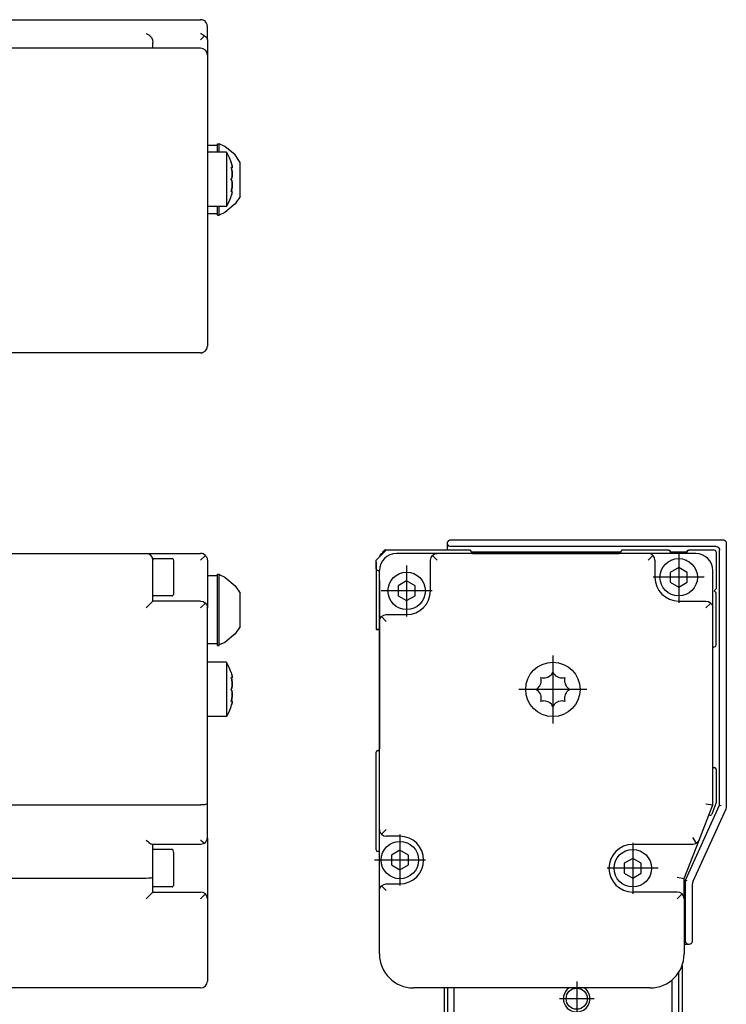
# Model space of a CAD drawing. Header units: inches. Extents: x -381 to 15845, y -418 to 176.
# Tile 35 of 35: x 15741 to 15845, y -73 to 71. Entities that reach past the tile are written whole.
import ezdxf

# ---------------------------------------------------------------- set-up
doc = ezdxf.new("R2010")
doc.units = ezdxf.units.IN
doc.linetypes.add('DOT_CENTER', pattern=[14, 12, -1, 0, -1])
doc.layers.add('1', color=7, linetype='Continuous')

# ---------------------------------------------------------------- blocks, each defined once
blk = doc.blocks.new('Modulo_der__22-ET___19', base_point=(13271.93, -70.93))
at = {"color": 7, "linetype": 'Continuous'}
for p, q in [((15738.83, -7.03), (15759.83, -7.03)), ((15759.83, -7.03), (15767.83, -7.03)), ((15768.04, -7.05), (15767.83, -7.03)), ((15768.21, -7.1), (15768.04, -7.05)), ((15768.23, -7.11), (15768.21, -7.1)), ((15768.42, -7.22), (15768.23, -7.11)), ((15768.53, -7.32), (15768.42, -7.22)), ((15760.83, -7.78), (15763.63, -7.78)), ((15760.83, -7.78), (15760.83, -8.03)), ((15760.83, -9.53), (15760.83, -8.03)), ((15763.63, -7.78), (15763.7, -7.79)), ((15763.7, -7.79), (15763.8, -7.88)), ((15763.8, -7.88), (15763.83, -8.17)), ((15763.83, -8.17), (15763.83, -13.08)), ((15767.83, -8.03), (15768.53, -7.32)), ((15768.53, -7.32), (15768.57, -7.36)), ((15768.57, -7.36), (15768.69, -7.53)), ((15768.69, -7.53), (15768.75, -7.65)), ((15768.75, -7.65), (15768.78, -7.72)), ((15768.78, -7.72), (15768.82, -7.92)), ((15768.82, -7.92), (15768.83, -8.03)), ((15768.83, -8.03), (15768.83, -10.53)), ((15760.83, -14.03), (15760.83, -9.53)), ((15770.33, -10.07), (15770.58, -10.07)), ((15770.33, -17.12), (15770.33, -10.07)), ((15770.58, -10.07), (15770.58, -10.15)), ((15770.58, -17.12), (15770.58, -10.07)), ((15770.33, -10.32), (15768.83, -10.32)), ((15768.83, -10.53), (15768.83, -15.03)), ((15770.58, -10.15), (15771.41, -10.54)), ((15771.41, -10.54), (15772.9, -11.77)), ((15772.9, -11.77), (15773.63, -12.86)), ((15773.63, -16.18), (15773.63, -12.86)), ((15760.83, -14.03), (15759.83, -15.03)), ((15763.63, -13.28), (15760.83, -13.28)), ((15767.83, -14.03), (15760.83, -14.03)), ((15763.63, -13.28), (15763.7, -13.27)), ((15763.7, -13.27), (15763.8, -13.18)), ((15763.8, -13.18), (15763.83, -13.08)), ((15767.83, -14.03), (15768.21, -14.1)), ((15768.53, -14.32), (15767.83, -15.03)), ((15768.21, -14.1), (15768.53, -14.32)), ((15768.53, -14.32), (15768.57, -14.36)), ((15768.57, -14.36), (15768.69, -14.53)), ((15768.69, -14.53), (15768.75, -14.65)), ((15768.75, -14.65), (15768.78, -14.72)), ((15768.78, -14.72), (15768.82, -14.92)), ((15768.82, -14.92), (15768.83, -15.03)), ((15768.83, -43.84), (15768.83, -15.03)), ((15770.33, -20.57), (15770.33, -17.12)), ((15770.58, -20.49), (15770.58, -17.12)), ((15773.63, -17.79), (15773.63, -16.18)), ((15773.63, -17.79), (15772.9, -18.87)), ((15771.41, -20.11), (15770.58, -20.49)), ((15772.9, -18.87), (15771.41, -20.11)), ((15770.33, -20.32), (15768.83, -20.32)), ((15770.33, -20.57), (15770.58, -20.57)), ((15770.58, -20.57), (15770.58, -20.49)), ((15771.66, -23.03), (15768.83, -23.03)), ((15771.66, -23.05), (15771.66, -23.03)), ((15771.66, -23.03), (15771.66, -23.05)), ((15772.04, -23.79), (15771.66, -23.05)), ((15771.66, -23.05), (15771.66, -27.03)), ((15772.28, -24.45), (15772.04, -23.79)), ((15772.33, -24.53), (15772.28, -24.45)), ((15772.33, -24.53), (15772.39, -24.75)), ((15772.4, -25.56), (15772.33, -25.26)), ((15772.33, -25.26), (15772.38, -25.31)), ((15772.34, -25.33), (15772.43, -25.33)), ((15772.34, -25.33), (15772.39, -25.51)), ((15772.38, -25.31), (15772.39, -25.31)), ((15772.39, -24.75), (15772.42, -24.84)), ((15772.39, -25.31), (15772.42, -25.33)), ((15772.39, -25.51), (15772.4, -25.54)), ((15772.46, -25.04), (15772.4, -24.78)), ((15772.4, -25.54), (15772.42, -25.64)), ((15772.42, -25.64), (15772.4, -25.56)), ((15772.42, -24.84), (15772.46, -25.01)), ((15772.42, -25.33), (15772.43, -25.33)), ((15772.44, -25.77), (15772.42, -25.64)), ((15772.42, -25.64), (15772.44, -25.77)), ((15772.43, -25.33), (15772.46, -25.31)), ((15772.46, -25.94), (15772.44, -25.77)), ((15772.44, -25.77), (15772.46, -25.89)), ((15772.47, -25.09), (15772.46, -25.04)), ((15772.46, -25.31), (15772.48, -25.14)), ((15772.47, -25.29), (15772.46, -25.31)), ((15772.46, -25.89), (15772.46, -25.9)), ((15772.46, -25.9), (15772.47, -26.03)), ((15772.47, -26.03), (15772.46, -25.94)), ((15772.48, -25.14), (15772.47, -25.09)), ((15772.47, -25.09), (15772.48, -25.14)), ((15772.48, -26.23), (15772.47, -26.03)), ((15772.47, -26.03), (15772.48, -26.23)), ((15772.48, -25.14), (15772.48, -25.21)), ((15771.66, -27.03), (15771.66, -31.03)), ((15772.4, -26.86), (15772.33, -27.03)), ((15772.33, -27.03), (15772.39, -26.89)), ((15772.4, -27.19), (15772.33, -27.03)), ((15772.33, -27.03), (15772.39, -27.17)), ((15772.39, -26.89), (15772.42, -26.81)), ((15772.39, -27.17), (15772.4, -27.19)), ((15772.42, -26.81), (15772.4, -26.86)), ((15772.42, -27.25), (15772.4, -27.19)), ((15772.4, -27.19), (15772.42, -27.25)), ((15772.42, -26.81), (15772.47, -26.51)), ((15772.46, -26.61), (15772.42, -26.81)), ((15772.46, -27.44), (15772.42, -27.25)), ((15772.42, -27.25), (15772.47, -27.55)), ((15772.47, -26.51), (15772.46, -26.58)), ((15772.46, -26.58), (15772.46, -26.61)), ((15772.46, -27.47), (15772.46, -27.44)), ((15772.47, -27.55), (15772.46, -27.47)), ((15772.48, -26.28), (15772.47, -26.51)), ((15772.47, -26.51), (15772.48, -26.3)), ((15772.48, -26.28), (15772.48, -26.23)), ((15772.48, -26.23), (15772.48, -26.25)), ((15772.48, -26.25), (15772.48, -26.28)), ((15772.48, -26.3), (15772.48, -26.28)), ((15772.33, -28.8), (15772.39, -28.54)), ((15772.38, -28.75), (15772.33, -28.8)), ((15772.4, -28.52), (15772.34, -28.73)), ((15772.34, -28.73), (15772.43, -28.73)), ((15772.4, -28.74), (15772.38, -28.75)), ((15772.39, -28.54), (15772.42, -28.42)), ((15772.42, -28.42), (15772.4, -28.5)), ((15772.4, -28.5), (15772.4, -28.52)), ((15772.43, -28.73), (15772.4, -28.74)), ((15772.42, -28.42), (15772.44, -28.28)), ((15772.44, -28.28), (15772.42, -28.42)), ((15772.46, -28.74), (15772.43, -28.73)), ((15772.43, -28.73), (15772.46, -28.74)), ((15772.46, -28.16), (15772.44, -28.28)), ((15772.44, -28.28), (15772.46, -28.17)), ((15772.46, -28.17), (15772.47, -28.03)), ((15772.47, -28.03), (15772.46, -28.12)), ((15772.46, -28.12), (15772.46, -28.16)), ((15772.48, -28.91), (15772.46, -28.74)), ((15772.46, -29.04), (15772.47, -28.96)), ((15772.47, -28.96), (15772.46, -29.02)), ((15772.48, -27.78), (15772.47, -27.55)), ((15772.47, -27.55), (15772.48, -27.76)), ((15772.47, -28.03), (15772.48, -27.83)), ((15772.48, -27.83), (15772.47, -28.03)), ((15772.47, -28.76), (15772.48, -28.84)), ((15772.47, -28.96), (15772.48, -28.91)), ((15772.48, -28.91), (15772.47, -28.96)), ((15772.48, -27.76), (15772.48, -27.78)), ((15772.48, -27.8), (15772.48, -27.78)), ((15772.48, -27.78), (15772.48, -27.83)), ((15772.48, -27.83), (15772.48, -27.8)), ((15772.04, -30.26), (15771.66, -31.01)), ((15772.28, -29.6), (15772.04, -30.26)), ((15772.33, -29.53), (15772.28, -29.6)), ((15772.33, -29.53), (15772.39, -29.31)), ((15772.39, -29.31), (15772.46, -29.04)), ((15772.42, -29.22), (15772.4, -29.27)), ((15772.46, -29.02), (15772.46, -29.04)), ((15771.66, -31.03), (15768.83, -31.03)), ((15738.83, -44.03), (15767.83, -44.03)), ((15768.04, -44.02), (15767.83, -44.03)), ((15768.21, -44.01), (15768.04, -44.02)), ((15768.23, -44.01), (15768.21, -44.01)), ((15768.42, -43.99), (15768.23, -44.01)), ((15768.53, -43.97), (15768.42, -43.99)), ((15768.57, -43.97), (15768.53, -43.97)), ((15768.69, -43.93), (15768.57, -43.97)), ((15768.75, -43.91), (15768.69, -43.93)), ((15768.78, -43.9), (15768.75, -43.91)), ((15768.82, -43.86), (15768.78, -43.9)), ((15768.83, -43.84), (15768.82, -43.86)), ((15768.83, -48.83), (15768.83, -43.84)), ((15759.83, -49.19), (15759.85, -49.21)), ((15759.85, -49.21), (15760.21, -49.52)), ((15767.83, -49.19), (15767.85, -49.21)), ((15767.85, -49.21), (15768.21, -49.52)), ((15768.53, -49.53), (15768.75, -49.21)), ((15768.75, -49.21), (15768.83, -48.83)), ((15768.83, -48.9), (15768.81, -49)), ((15768.83, -48.9), (15768.83, -57.83)), ((15760.21, -49.52), (15760.23, -49.53)), ((15760.23, -49.53), (15760.53, -49.74)), ((15760.53, -49.74), (15760.55, -49.75)), ((15760.55, -49.75), (15760.76, -49.83)), ((15767.83, -49.83), (15760.76, -49.83)), ((15760.83, -54.64), (15760.83, -49.83)), ((15763.63, -50.58), (15760.83, -50.58)), ((15763.7, -50.59), (15763.63, -50.58)), ((15763.8, -50.68), (15763.7, -50.59)), ((15763.83, -50.97), (15763.8, -50.68)), ((15768.21, -49.75), (15767.83, -49.83)), ((15768.21, -49.52), (15768.23, -49.53)), ((15768.39, -49.65), (15768.21, -49.75)), ((15768.23, -49.53), (15768.39, -49.65)), ((15768.39, -49.65), (15768.53, -49.53)), ((15763.83, -50.97), (15763.83, -55.88)), ((15759.83, -54.83), (15738.83, -54.83)), ((15760.21, -54.81), (15759.83, -54.83)), ((15760.53, -54.77), (15760.21, -54.81)), ((15760.75, -54.71), (15760.53, -54.77)), ((15760.83, -54.64), (15760.75, -54.71)), ((15760.83, -56.83), (15760.83, -54.64)), ((15763.63, -56.08), (15760.83, -56.08)), ((15763.63, -56.08), (15763.7, -56.07)), ((15763.7, -56.07), (15763.8, -55.98)), ((15763.8, -55.98), (15763.83, -55.88)), ((15760.83, -56.83), (15759.83, -57.83)), ((15760.83, -56.83), (15767.83, -56.83)), ((15768.21, -56.9), (15767.83, -56.83)), ((15767.83, -57.83), (15768.53, -57.12)), ((15768.53, -57.12), (15768.21, -56.9)), ((15768.75, -57.45), (15768.53, -57.12)), ((15768.83, -57.83), (15768.75, -57.45)), ((15768.83, -57.83), (15768.83, -65.93)), ((15768.83, -65.93), (15768.83, -69.93)), ((15767.83, -70.93), (15717.43, -70.93))]:
    blk.add_line(p, q, dxfattribs=at)
for centre, start, end in [((15759.83, -8.03), 360, 90), ((15767.83, -69.93), 270, 0)]:
    blk.add_arc(centre, 1, start, end, dxfattribs=at)
blk = doc.blocks.new('L-148__27', base_point=(624.37, -92.97))
blk.add_blockref('Modulo_der__22-ET___19', (13271.93, -70.93))
blk = doc.blocks.new('Alzado2', base_point=(2899, -49))
blk.add_blockref('L-148__27', (624.37, -92.97))
blk = doc.blocks.new('Modulo_der__22-ET___37', base_point=(13271.93, 21.97))
at = {"color": 7, "linetype": 'Continuous'}
for p, q in [((15738.83, 71.48), (15767.83, 71.48)), ((15768.04, 71.46), (15767.83, 71.48)), ((15768.21, 71.4), (15768.04, 71.46)), ((15768.23, 71.39), (15768.21, 71.4)), ((15768.42, 71.29), (15768.23, 71.39)), ((15768.53, 71.19), (15768.42, 71.29)), ((15768.57, 71.15), (15768.53, 71.19)), ((15768.69, 70.98), (15768.57, 71.15)), ((15768.75, 70.86), (15768.69, 70.98)), ((15768.78, 70.79), (15768.75, 70.86)), ((15768.82, 70.58), (15768.78, 70.79)), ((15768.83, 70.48), (15768.82, 70.58)), ((15768.83, 68.54), (15768.83, 70.48)), ((15759.83, 69.47), (15759.85, 69.46)), ((15759.85, 69.46), (15760.21, 69.26)), ((15760.21, 69.26), (15760.23, 69.25)), ((15760.23, 69.25), (15760.53, 68.94)), ((15760.53, 68.94), (15760.55, 68.92)), ((15760.55, 68.92), (15760.75, 68.56)), ((15760.75, 68.56), (15760.76, 68.54)), ((15760.76, 68.54), (15760.83, 68.15)), ((15760.83, 67.28), (15760.83, 68.15)), ((15767.83, 69.47), (15767.85, 69.46)), ((15768.39, 69.11), (15767.83, 68.54)), ((15767.85, 69.46), (15768.21, 69.26)), ((15768.21, 69.26), (15768.23, 69.25)), ((15768.23, 69.25), (15768.39, 69.11)), ((15768.39, 69.11), (15768.53, 69.02)), ((15768.53, 69.02), (15768.75, 68.8)), ((15768.75, 68.8), (15768.83, 68.54)), ((15768.83, 68.54), (15768.83, 66.28)), ((15767.83, 67.28), (15717.43, 67.28)), ((15768.83, 66.28), (15768.83, 62.28)), ((15768.83, 62.28), (15768.83, 27.48)), ((15770.33, 52.98), (15768.83, 52.98)), ((15770.33, 53.23), (15770.58, 53.23)), ((15770.33, 52.01), (15770.33, 53.23)), ((15771.41, 52.84), (15770.58, 53.23)), ((15770.58, 52.01), (15770.58, 53.23)), ((15772.9, 51.59), (15771.41, 52.84)), ((15771.66, 51.98), (15768.83, 51.98)), ((15770.33, 51.98), (15770.33, 52.01)), ((15770.58, 51.98), (15770.58, 52.01)), ((15771.66, 51.98), (15772.04, 51.23)), ((15771.66, 51.98), (15771.66, 49.22)), ((15772.04, 51.23), (15772.33, 50.48)), ((15773.63, 50.48), (15772.9, 51.59)), ((15772.33, 50.48), (15772.39, 50.26)), ((15772.4, 50.23), (15772.33, 50.48)), ((15772.33, 49.75), (15772.39, 49.69)), ((15772.38, 49.55), (15772.33, 49.75)), ((15772.35, 49.68), (15772.43, 49.68)), ((15772.35, 49.68), (15772.38, 49.55)), ((15772.38, 49.55), (15772.39, 49.5)), ((15772.4, 49.45), (15772.38, 49.55)), ((15772.39, 50.26), (15772.4, 50.25)), ((15772.39, 49.69), (15772.42, 49.68)), ((15772.39, 49.5), (15772.42, 49.37)), ((15772.42, 50.17), (15772.4, 50.23)), ((15772.42, 49.37), (15772.4, 49.45)), ((15772.42, 50.17), (15772.46, 49.99)), ((15772.46, 49.99), (15772.42, 50.17)), ((15772.42, 49.68), (15772.43, 49.68)), ((15772.42, 49.37), (15772.46, 49.12)), ((15772.46, 49.07), (15772.42, 49.37)), ((15772.43, 49.68), (15772.44, 49.68)), ((15772.44, 49.68), (15772.46, 49.69)), ((15772.46, 49.97), (15772.46, 49.99)), ((15772.47, 49.92), (15772.46, 49.97)), ((15772.47, 49.72), (15772.46, 49.69)), ((15772.46, 49.69), (15772.47, 49.72)), ((15772.47, 49.92), (15772.48, 49.8)), ((15772.48, 49.78), (15772.47, 49.92)), ((15772.47, 49.72), (15772.48, 49.78)), ((15773.63, 47.55), (15773.63, 50.48)), ((15771.66, 49.22), (15771.66, 43.98)), ((15772.4, 48.15), (15772.33, 47.98)), ((15772.33, 47.98), (15772.39, 48.12)), ((15772.4, 47.81), (15772.33, 47.98)), ((15772.33, 47.98), (15772.39, 47.84)), ((15772.39, 48.12), (15772.46, 48.39)), ((15772.39, 47.84), (15772.4, 47.81)), ((15772.42, 48.21), (15772.4, 48.15)), ((15772.4, 47.81), (15772.42, 47.76)), ((15772.46, 47.54), (15772.4, 47.81)), ((15772.46, 48.41), (15772.42, 48.21)), ((15772.46, 49.12), (15772.46, 49.1)), ((15772.46, 49.1), (15772.47, 48.98)), ((15772.48, 48.73), (15772.46, 49.07)), ((15772.47, 48.5), (15772.46, 48.42)), ((15772.46, 48.39), (15772.47, 48.5)), ((15772.46, 48.42), (15772.46, 48.41)), ((15772.47, 48.98), (15772.48, 48.75)), ((15772.48, 48.59), (15772.47, 48.5)), ((15772.47, 48.5), (15772.48, 48.59)), ((15772.48, 48.75), (15772.48, 48.73)), ((15772.48, 48.73), (15772.48, 48.59)), ((15772.48, 48.71), (15772.48, 48.73)), ((15772.48, 48.59), (15772.48, 48.71)), ((15772.33, 46.21), (15772.38, 46.41)), ((15772.38, 46.41), (15772.35, 46.28)), ((15772.38, 46.41), (15772.39, 46.47)), ((15772.39, 46.47), (15772.38, 46.41)), ((15772.39, 46.47), (15772.42, 46.59)), ((15772.4, 46.51), (15772.39, 46.47)), ((15772.42, 46.59), (15772.4, 46.51)), ((15772.42, 47.76), (15772.46, 47.57)), ((15772.46, 46.87), (15772.42, 46.59)), ((15772.42, 46.59), (15772.46, 46.84)), ((15772.46, 47.57), (15772.46, 47.55)), ((15772.46, 47.55), (15772.47, 47.46)), ((15772.47, 47.46), (15772.46, 47.54)), ((15772.48, 47.23), (15772.46, 46.89)), ((15772.46, 46.84), (15772.48, 47.21)), ((15772.46, 46.89), (15772.46, 46.87)), ((15772.48, 47.37), (15772.47, 47.46)), ((15772.47, 47.46), (15772.48, 47.37)), ((15772.48, 47.23), (15772.48, 47.37)), ((15772.48, 47.37), (15772.48, 47.25)), ((15772.48, 47.25), (15772.48, 47.23)), ((15772.48, 47.21), (15772.48, 47.23)), ((15773.63, 45.48), (15773.63, 47.55)), ((15772.04, 44.73), (15772.33, 45.48)), ((15772.4, 46.27), (15772.33, 46.21)), ((15772.33, 45.48), (15772.39, 45.7)), ((15772.35, 46.28), (15772.43, 46.28)), ((15772.39, 45.7), (15772.42, 45.79)), ((15772.42, 46.28), (15772.4, 46.27)), ((15772.42, 45.79), (15772.4, 45.73)), ((15772.4, 45.73), (15772.4, 45.71)), ((15772.43, 46.28), (15772.42, 46.28)), ((15772.42, 45.79), (15772.47, 46.04)), ((15772.44, 46.28), (15772.43, 46.28)), ((15772.46, 46.27), (15772.44, 46.28)), ((15772.44, 46.28), (15772.46, 46.27)), ((15772.47, 46.24), (15772.46, 46.27)), ((15772.47, 46.04), (15772.46, 45.99)), ((15772.46, 45.99), (15772.46, 45.97)), ((15772.48, 46.18), (15772.47, 46.24)), ((15772.47, 46.04), (15772.48, 46.18)), ((15772.48, 46.18), (15772.48, 46.16)), ((15773.63, 45.48), (15772.9, 44.38)), ((15771.66, 43.98), (15768.83, 43.98)), ((15770.33, 43.96), (15770.33, 43.98)), ((15770.33, 42.73), (15770.33, 43.96)), ((15770.58, 43.96), (15770.58, 43.98)), ((15770.58, 42.73), (15770.58, 43.96)), ((15772.9, 44.38), (15771.41, 43.13)), ((15771.66, 43.98), (15772.04, 44.73)), ((15768.83, 42.98), (15770.33, 42.98)), ((15770.33, 42.73), (15770.58, 42.73)), ((15771.41, 43.13), (15770.58, 42.73)), ((15768.83, 27.48), (15768.83, 23.48)), ((15768.78, 23.17), (15768.8, 23.27)), ((15768.82, 23.38), (15768.83, 23.48)), ((15768.82, 23.35), (15768.82, 23.38)), ((15767.83, 22.48), (15717.43, 22.48)), ((15767.83, 22.48), (15768.04, 22.5)), ((15768.04, 22.5), (15768.14, 22.54)), ((15768.18, 22.55), (15768.21, 22.56)), ((15768.21, 22.56), (15768.23, 22.57)), ((15768.23, 22.57), (15768.42, 22.67)), ((15768.42, 22.67), (15768.46, 22.71)), ((15768.48, 22.73), (15768.53, 22.77)), ((15768.53, 22.77), (15768.57, 22.81)), ((15768.57, 22.81), (15768.69, 22.98)), ((15768.69, 22.98), (15768.75, 23.1)), ((15768.75, 23.1), (15768.78, 23.17))]:
    blk.add_line(p, q, dxfattribs=at)
for centre, start, end in [((15767.83, 66.28), 360, 90), ((15767.83, 23.48), 270, 0)]:
    blk.add_arc(centre, 1, start, end, dxfattribs=at)
blk = doc.blocks.new('L-148__45', base_point=(624.37, 21.97))
blk.add_blockref('Modulo_der__22-ET___37', (13271.93, 21.97))
blk = doc.blocks.new('Inferior2', base_point=(2899, 47.73))
blk.add_blockref('L-148__45', (624.37, 21.97))
blk = doc.blocks.new('Modulo_izq__L-KT___46', base_point=(15793.63, -70.93))
at = {"color": 7, "linetype": 'Continuous'}
for p, q in [((15804.13, -5.53), (15804.15, -5.38)), ((15804.13, -6.53), (15804.13, -5.53)), ((15804.15, -5.67), (15804.13, -5.53)), ((15804.15, -5.38), (15804.17, -5.33)), ((15804.21, -5.8), (15804.15, -5.67)), ((15804.17, -5.33), (15804.21, -5.25)), ((15804.21, -5.25), (15804.35, -5.11)), ((15804.35, -5.11), (15804.44, -5.06)), ((15804.44, -5.06), (15804.49, -5.05)), ((15804.49, -5.05), (15804.63, -5.03)), ((15804.63, -5.03), (15844.63, -5.03)), ((15844.63, -5.03), (15844.78, -5.05)), ((15844.78, -5.05), (15844.91, -5.11)), ((15844.91, -5.11), (15845.05, -5.25)), ((15845.05, -5.25), (15845.11, -5.38)), ((15845.11, -5.38), (15845.13, -5.53)), ((15845.13, -5.53), (15845.13, -44.21)), ((15793.63, -8.03), (15795.13, -6.53)), ((15794.63, -6.78), (15794.93, -6.48)), ((15794.63, -7.03), (15794.63, -6.78)), ((15794.63, -6.78), (15794.87, -6.78)), ((15794.93, -6.48), (15802.33, -6.48)), ((15807.38, -6.53), (15795.13, -6.53)), ((15802.63, -7.03), (15796.63, -7.03)), ((15801.93, -7.32), (15802.05, -7.22)), ((15802.05, -7.22), (15802.23, -7.11)), ((15802.23, -7.11), (15802.25, -7.1)), ((15802.25, -7.1), (15802.43, -7.05)), ((15802.38, -6.53), (15802.33, -6.48)), ((15802.43, -7.05), (15802.63, -7.03)), ((15833.63, -7.03), (15802.63, -7.03)), ((15804.35, -5.94), (15804.21, -5.8)), ((15804.49, -6), (15804.35, -5.94)), ((15804.63, -6.03), (15804.49, -6)), ((15843.63, -6.03), (15804.63, -6.03)), ((15807.47, -6.54), (15807.48, -6.55)), ((15807.61, -6.67), (15807.61, -6.69)), ((15829.62, -6.83), (15807.64, -6.83)), ((15807.88, -7.03), (15829.38, -7.03)), ((15829.65, -6.69), (15829.65, -6.67)), ((15829.78, -6.55), (15829.79, -6.54)), ((15836.63, -6.53), (15829.88, -6.53)), ((15833.84, -7.05), (15833.63, -7.03)), ((15840.63, -7.03), (15833.63, -7.03)), ((15834.02, -7.1), (15833.84, -7.05)), ((15834.04, -7.11), (15834.02, -7.1)), ((15834.22, -7.22), (15834.04, -7.11)), ((15834.34, -7.32), (15834.22, -7.22)), ((15836.63, -6.53), (15836.64, -6.53)), ((15836.64, -6.53), (15836.66, -6.53)), ((15836.66, -6.53), (15836.67, -6.53)), ((15836.67, -6.53), (15836.68, -6.53)), ((15836.68, -6.53), (15836.72, -6.54)), ((15836.72, -6.54), (15836.73, -6.55)), ((15836.73, -6.55), (15836.74, -6.55)), ((15836.74, -6.55), (15836.76, -6.56)), ((15836.76, -6.56), (15836.78, -6.57)), ((15836.78, -6.57), (15836.79, -6.58)), ((15836.79, -6.58), (15836.82, -6.61)), ((15836.82, -6.61), (15836.85, -6.65)), ((15836.85, -6.65), (15836.85, -6.66)), ((15836.85, -6.66), (15836.86, -6.67)), ((15836.86, -6.67), (15836.86, -6.69)), ((15836.86, -6.69), (15836.87, -6.72)), ((15836.87, -6.72), (15836.88, -6.74)), ((15836.88, -6.74), (15836.88, -6.75)), ((15836.88, -6.75), (15836.88, -6.76)), ((15836.88, -6.76), (15836.88, -6.78)), ((15836.88, -6.78), (15836.88, -7.03)), ((15836.95, -6.83), (15836.88, -6.83)), ((15839.34, -6.83), (15836.95, -6.83)), ((15839.38, -6.83), (15839.34, -6.83)), ((15839.38, -6.76), (15839.39, -6.72)), ((15839.38, -6.78), (15839.38, -6.76)), ((15839.38, -7.03), (15839.38, -6.78)), ((15839.39, -6.7), (15839.4, -6.69)), ((15839.39, -6.72), (15839.39, -6.7)), ((15839.4, -6.67), (15839.41, -6.66)), ((15839.4, -6.69), (15839.4, -6.67)), ((15839.41, -6.66), (15839.43, -6.63)), ((15839.43, -6.63), (15839.44, -6.62)), ((15839.44, -6.62), (15839.48, -6.57)), ((15839.48, -6.57), (15839.5, -6.57)), ((15839.5, -6.57), (15839.51, -6.56)), ((15839.51, -6.56), (15839.52, -6.55)), ((15839.52, -6.55), (15839.53, -6.55)), ((15839.53, -6.55), (15839.54, -6.54)), ((15839.54, -6.54), (15839.57, -6.53)), ((15839.57, -6.53), (15839.58, -6.53)), ((15839.58, -6.53), (15839.59, -6.53)), ((15839.59, -6.53), (15839.6, -6.53)), ((15839.6, -6.53), (15839.62, -6.53)), ((15839.62, -6.53), (15839.63, -6.53)), ((15843.38, -6.53), (15839.63, -6.53)), ((15843.63, -6.03), (15843.78, -6.05)), ((15843.63, -6.78), (15843.63, -12.23)), ((15843.78, -6.05), (15843.91, -6.11)), ((15843.91, -6.11), (15844.05, -6.25)), ((15844.05, -6.25), (15844.11, -6.38)), ((15844.11, -6.38), (15844.13, -6.53)), ((15844.13, -44.04), (15844.13, -6.53)), ((15793.63, -9.28), (15793.63, -8.03)), ((15801.63, -8.03), (15801.71, -7.65)), ((15801.63, -12.53), (15801.63, -8.03)), ((15801.71, -7.65), (15801.93, -7.32)), ((15801.93, -7.32), (15802.63, -8.03)), ((15834.34, -7.32), (15833.63, -8.03)), ((15834.56, -7.65), (15834.34, -7.32)), ((15834.63, -8.03), (15834.56, -7.65)), ((15834.63, -8.03), (15834.63, -10.53)), ((15837.02, -8.03), (15836.99, -8.03)), ((15839.28, -8.03), (15839.25, -8.03)), ((15793.63, -9.28), (15793.63, -18.23)), ((15794.13, -17.03), (15794.13, -9.53)), ((15794.13, -11.03), (15794.13, -9.78)), ((15838.13, -9.08), (15836.88, -9.81)), ((15836.88, -9.81), (15836.88, -11.25)), ((15839.38, -9.81), (15838.13, -9.08)), ((15839.38, -11.25), (15839.38, -9.81)), ((15843.13, -15.03), (15843.13, -9.53)), ((15794.13, -11.05), (15794.13, -11.03)), ((15794.13, -11.03), (15794.13, -14.03)), ((15798.13, -11.08), (15796.88, -11.81)), ((15799.38, -11.81), (15798.13, -11.08)), ((15836.88, -11.25), (15838.13, -11.97)), ((15838.13, -11.97), (15839.38, -11.25)), ((15796.88, -11.81), (15796.88, -13.25)), ((15799.38, -13.25), (15799.38, -11.81)), ((15843.63, -12.23), (15843.33, -12.53)), ((15843.33, -12.53), (15843.63, -12.83)), ((15843.63, -20.53), (15843.63, -12.83)), ((15794.13, -14.03), (15794.13, -14.01)), ((15794.13, -14.03), (15794.13, -18.23)), ((15794.13, -14.03), (15794.13, -35.78)), ((15796.88, -13.25), (15798.13, -13.97)), ((15798.13, -13.97), (15799.38, -13.25)), ((15838.13, -14.03), (15842.13, -14.03)), ((15842.13, -14.03), (15842.52, -14.1)), ((15842.84, -14.32), (15842.13, -15.03)), ((15842.52, -14.1), (15842.84, -14.32)), ((15842.84, -14.32), (15842.94, -14.44)), ((15842.94, -14.44), (15843.05, -14.62)), ((15843.05, -14.62), (15843.06, -14.65)), ((15843.06, -14.65), (15843.11, -14.82)), ((15843.11, -14.82), (15843.13, -15.03)), ((15843.13, -44.03), (15843.13, -15.03)), ((15794.13, -17.03), (15794.16, -16.82)), ((15794.13, -47.63), (15794.13, -17.03)), ((15794.16, -16.82), (15794.21, -16.65)), ((15794.21, -16.65), (15794.22, -16.62)), ((15794.22, -16.62), (15794.32, -16.44)), ((15794.32, -16.44), (15794.43, -16.32)), ((15794.43, -16.32), (15794.75, -16.1)), ((15794.43, -16.32), (15795.13, -17.03)), ((15794.75, -16.1), (15795.13, -16.03)), ((15795.13, -16.03), (15798.13, -16.03)), ((15793.63, -18.23), (15794.13, -18.23)), ((15794.13, -35.79), (15794.13, -18.23)), ((15843.14, -20.97), (15843.13, -20.98)), ((15819.46, -24.78), (15819.63, -24.53)), ((15819.63, -24.53), (15819.77, -24.75)), ((15817.84, -26.23), (15817.9, -26.03)), ((15817.93, -25.56), (15817.87, -25.26)), ((15817.87, -25.26), (15818.06, -25.31)), ((15817.9, -26.03), (15817.91, -25.94)), ((15817.91, -25.94), (15817.93, -25.77)), ((15817.93, -25.64), (15817.93, -25.56)), ((15817.93, -25.77), (15817.93, -25.64)), ((15818.06, -25.31), (15818.12, -25.31)), ((15818.12, -25.31), (15818.24, -25.33)), ((15818.24, -25.33), (15818.49, -25.31)), ((15818.49, -25.31), (15818.86, -25.22)), ((15818.86, -25.22), (15818.88, -25.21)), ((15818.88, -25.21), (15819.02, -25.14)), ((15819.02, -25.14), (15819.11, -25.09)), ((15819.11, -25.09), (15819.19, -25.04)), ((15819.19, -25.04), (15819.41, -24.85)), ((15819.41, -24.85), (15819.46, -24.78)), ((15819.77, -24.75), (15819.85, -24.84)), ((15819.85, -24.84), (15820.04, -25.01)), ((15820.04, -25.01), (15820.15, -25.09)), ((15820.15, -25.09), (15820.24, -25.14)), ((15820.24, -25.14), (15820.36, -25.2)), ((15820.36, -25.2), (15820.39, -25.21)), ((15820.39, -25.21), (15820.73, -25.31)), ((15820.73, -25.31), (15821.02, -25.33)), ((15821.02, -25.33), (15821.1, -25.32)), ((15821.1, -25.32), (15821.21, -25.31)), ((15821.21, -25.31), (15821.4, -25.26)), ((15821.35, -25.51), (15821.34, -25.64)), ((15821.34, -25.64), (15821.34, -25.77)), ((15821.34, -25.77), (15821.35, -25.89)), ((15821.4, -25.26), (15821.35, -25.51)), ((15821.35, -25.89), (15821.37, -26.03)), ((15821.37, -26.03), (15821.43, -26.23)), ((15817.13, -27.03), (15817.35, -26.89)), ((15817.39, -27.2), (15817.13, -27.03)), ((15817.35, -26.89), (15817.45, -26.81)), ((15817.45, -27.25), (15817.39, -27.2)), ((15817.45, -26.81), (15817.62, -26.62)), ((15817.62, -27.44), (15817.45, -27.25)), ((15817.62, -26.62), (15817.7, -26.51)), ((15817.65, -27.47), (15817.62, -27.44)), ((15817.7, -27.55), (15817.65, -27.47)), ((15817.7, -26.51), (15817.81, -26.3)), ((15817.81, -26.3), (15817.82, -26.28)), ((15817.82, -26.28), (15817.84, -26.23)), ((15821.43, -26.23), (15821.44, -26.25)), ((15821.44, -26.25), (15821.45, -26.28)), ((15821.45, -26.28), (15821.57, -26.51)), ((15821.57, -26.51), (15821.62, -26.58)), ((15821.65, -27.43), (15821.57, -27.55)), ((15821.62, -26.58), (15821.64, -26.61)), ((15821.64, -26.61), (15821.82, -26.81)), ((15821.82, -27.25), (15821.65, -27.43)), ((15821.82, -26.81), (15821.88, -26.86)), ((15821.92, -27.17), (15821.82, -27.25)), ((15821.88, -26.86), (15822.13, -27.03)), ((15822.13, -27.03), (15821.92, -27.17)), ((15817.82, -27.78), (15817.7, -27.55)), ((15817.83, -27.8), (15817.82, -27.78)), ((15817.84, -27.83), (15817.83, -27.8)), ((15817.9, -28.03), (15817.84, -27.83)), ((15817.87, -28.8), (15817.92, -28.54)), ((15818.06, -28.75), (15817.87, -28.8)), ((15817.92, -28.17), (15817.9, -28.03)), ((15817.93, -28.28), (15817.92, -28.17)), ((15817.92, -28.54), (15817.93, -28.42)), ((15817.93, -28.42), (15817.93, -28.28)), ((15818.17, -28.74), (15818.06, -28.75)), ((15818.24, -28.73), (15818.17, -28.74)), ((15818.54, -28.75), (15818.24, -28.73)), ((15818.88, -28.84), (15818.54, -28.75)), ((15818.9, -28.85), (15818.88, -28.84)), ((15819.02, -28.91), (15818.9, -28.85)), ((15819.11, -28.96), (15819.02, -28.91)), ((15819.23, -29.04), (15819.11, -28.96)), ((15820.15, -28.96), (15820.08, -29.02)), ((15820.24, -28.91), (15820.15, -28.96)), ((15820.39, -28.84), (15820.24, -28.91)), ((15820.41, -28.83), (15820.39, -28.84)), ((15820.77, -28.74), (15820.41, -28.83)), ((15821.02, -28.73), (15820.77, -28.74)), ((15821.15, -28.74), (15821.02, -28.73)), ((15821.21, -28.75), (15821.15, -28.74)), ((15821.4, -28.8), (15821.21, -28.75)), ((15821.35, -28.12), (15821.34, -28.28)), ((15821.34, -28.28), (15821.34, -28.42)), ((15821.34, -28.42), (15821.34, -28.5)), ((15821.34, -28.5), (15821.4, -28.8)), ((15821.37, -28.03), (15821.35, -28.12)), ((15821.43, -27.83), (15821.37, -28.03)), ((15821.45, -27.78), (15821.43, -27.83)), ((15821.46, -27.76), (15821.45, -27.78)), ((15821.57, -27.55), (15821.46, -27.76)), ((15819.41, -29.22), (15819.23, -29.04)), ((15819.49, -29.31), (15819.41, -29.22)), ((15819.63, -29.53), (15819.49, -29.31)), ((15819.8, -29.27), (15819.63, -29.53)), ((15819.86, -29.21), (15819.8, -29.27)), ((15820.08, -29.02), (15819.86, -29.21)), ((15793.63, -50.63), (15793.63, -36.28)), ((15843.13, -38.53), (15843.38, -38.53)), ((15843.63, -38.78), (15843.63, -43.73)), ((15839.13, -55.11), (15844.13, -44.04)), ((15845.04, -44.62), (15840.22, -55.3)), ((15841.13, -49.19), (15843.13, -44.03)), ((15842.13, -43.84), (15843.13, -44.03)), ((15843.61, -43.82), (15843.01, -45.37)), ((15844.13, -44.04), (15844.38, -44.1)), ((15845.05, -44.59), (15845.04, -44.62)), ((15845.11, -44.42), (15845.05, -44.59)), ((15845.13, -44.21), (15845.11, -44.42)), ((15794.13, -56.63), (15794.13, -47.63)), ((15794.13, -47.63), (15794.16, -47.84)), ((15794.43, -48.34), (15795.13, -47.63)), ((15794.16, -47.84), (15794.21, -48.01)), ((15794.21, -48.01), (15794.22, -48.04)), ((15794.22, -48.04), (15794.32, -48.22)), ((15794.32, -48.22), (15794.43, -48.34)), ((15794.43, -48.34), (15794.75, -48.55)), ((15794.75, -48.55), (15795.13, -48.63)), ((15797.13, -48.63), (15795.13, -48.63)), ((15838.93, -54.83), (15841.13, -49.19)), ((15840.76, -49.65), (15840.19, -48.83)), ((15841.12, -49.21), (15840.92, -49.52)), ((15841.13, -49.19), (15841.12, -49.21)), ((15795.13, -50.27), (15795.13, -50.24)), ((15797.13, -50.69), (15795.88, -51.41)), ((15798.38, -51.41), (15797.13, -50.69)), ((15840.19, -49.83), (15831.38, -49.83)), ((15840.58, -49.75), (15840.19, -49.83)), ((15840.76, -49.65), (15840.58, -49.75)), ((15840.9, -49.53), (15840.76, -49.65)), ((15840.92, -49.52), (15840.9, -49.53)), ((15794.13, -50.88), (15793.88, -50.88)), ((15794.13, -53.63), (15794.13, -50.88)), ((15795.88, -51.41), (15795.88, -52.85)), ((15798.38, -52.85), (15798.38, -51.41)), ((15831.38, -51.88), (15830.13, -52.61)), ((15832.63, -52.61), (15831.38, -51.88)), ((15795.88, -52.85), (15797.13, -53.57)), ((15797.13, -53.57), (15798.38, -52.85)), ((15830.13, -52.61), (15830.13, -54.05)), ((15832.63, -54.05), (15832.63, -52.61)), ((15794.13, -53.98), (15794.13, -53.63)), ((15794.13, -56.03), (15794.13, -53.63)), ((15795.13, -54.02), (15795.13, -53.99)), ((15830.13, -54.05), (15831.38, -54.77)), ((15831.38, -54.77), (15832.63, -54.05)), ((15837.93, -54.64), (15838.93, -54.83)), ((15838.93, -57.83), (15838.93, -54.83)), ((15794.13, -56.03), (15794.1, -56.03)), ((15794.1, -56.03), (15794.1, -58.01)), ((15794.13, -56.63), (15794.19, -56.29)), ((15794.19, -56.29), (15794.21, -56.25)), ((15794.21, -56.25), (15794.37, -55.99)), ((15794.37, -55.99), (15794.43, -55.92)), ((15794.43, -55.92), (15794.75, -55.71)), ((15794.43, -55.92), (15795.13, -56.63)), ((15794.75, -55.71), (15795.13, -55.63)), ((15795.13, -55.63), (15797.13, -55.63)), ((15839.38, -55.17), (15839.13, -55.11)), ((15839.13, -64.03), (15839.13, -55.11)), ((15840.15, -55.5), (15840.13, -55.71)), ((15840.13, -55.71), (15840.13, -64.03)), ((15840.21, -55.33), (15840.15, -55.5)), ((15840.22, -55.3), (15840.21, -55.33)), ((15794.13, -65.93), (15794.13, -56.63)), ((15837.93, -56.83), (15831.38, -56.83)), ((15838.32, -56.9), (15837.93, -56.83)), ((15837.93, -57.83), (15838.64, -57.12)), ((15838.64, -57.12), (15838.32, -56.9)), ((15838.86, -57.45), (15838.64, -57.12)), ((15838.93, -57.83), (15838.86, -57.45)), ((15838.93, -57.83), (15838.93, -65.93)), ((15794.13, -58.01), (15794.1, -58.01)), ((15839.63, -64.53), (15838.93, -64.53)), ((15839.15, -64.17), (15839.13, -64.03)), ((15839.21, -64.3), (15839.15, -64.17)), ((15839.35, -64.44), (15839.21, -64.3)), ((15839.49, -64.5), (15839.35, -64.44)), ((15839.63, -64.53), (15839.49, -64.5)), ((15839.78, -64.5), (15839.63, -64.53)), ((15839.91, -64.44), (15839.78, -64.5)), ((15840.05, -64.3), (15839.91, -64.44)), ((15840.11, -64.17), (15840.05, -64.3)), ((15840.13, -64.03), (15840.11, -64.17)), ((15833.93, -70.93), (15799.13, -70.93))]:
    blk.add_line(p, q, dxfattribs=at)
for centre, radius in [((15838.13, -10.53), 2.75), ((15798.13, -12.53), 2.75), ((15819.63, -27.03), 4), ((15797.13, -52.13), 2.75), ((15831.38, -53.33), 2.75)]:
    blk.add_circle(centre, radius, dxfattribs=at)
for centre, radius, start, end in [((15794.63, -7.53), 0.5, 90, 180), ((15796.63, -9.53), 2.5, 90, 180), ((15807.38, -6.78), 0.25, 69.001, 90.001), ((15807.38, -6.78), 0.25, 0, 90), ((15807.38, -6.78), 0.25, 24.0004, 66), ((15807.38, -6.78), 0.25, 359.9995, 20.9999), ((15807.88, -6.78), 0.25, 180, 270), ((15829.38, -6.78), 0.25, 270, 0), ((15829.88, -6.78), 0.25, 90, 180), ((15829.88, -6.78), 0.25, 158.9993, 179.9998), ((15829.88, -6.78), 0.25, 114.0002, 155.9998), ((15829.88, -6.78), 0.25, 89.9993, 110.999), ((15836.63, -6.78), 0.25, 0, 90), ((15839.63, -6.78), 0.25, 90, 180), ((15840.63, -9.53), 2.5, 0, 90), ((15843.38, -6.78), 0.25, 0, 90), ((15793.88, -9.28), 0.25, 180.0001, 270), ((15793.88, -9.78), 0.25, 0, 90), ((15838.13, -10.53), 3.5, 180, 270), ((15798.13, -12.53), 3.5, 270, 0), ((15843.38, -21.03), 0.25, 89.9999, 168.0002), ((15843.38, -20.53), 0.25, 270.0001, 0.0001), ((15793.88, -36.28), 0.25, 90, 180), ((15793.88, -35.77), 0.252, 269.593, 359.5958), ((15843.38, -38.78), 0.25, 0, 90), ((15843.38, -43.73), 0.25, 338.6933, 0), ((15842.59, -45.74), 0.25, 68.3115, 95.9995), ((15842.78, -45.28), 0.25, 248.3115, 338.6933), ((15797.13, -52.13), 3.5, 270, 90), ((15793.88, -50.63), 0.25, 180, 270), ((15831.38, -53.33), 3.5, 90, 270), ((15794.38, -53.63), 0.25, 171.0011, 180.0011), ((15799.13, -65.93), 5, 180, 270), ((15833.93, -65.93), 5, 270, 0)]:
    blk.add_arc(centre, radius, start, end, dxfattribs=at)
at = {"layer": '1', "color": 2, "linetype": 'DOT_CENTER'}
for p, q in [((15838.13, -6.78), (15838.13, -14.28)), ((15798.13, -8.78), (15798.13, -16.28)), ((15841.88, -10.53), (15834.38, -10.53)), ((15801.88, -12.53), (15794.38, -12.53)), ((15819.63, -22.03), (15819.63, -32.03)), ((15824.63, -27.03), (15814.63, -27.03)), ((15797.13, -48.38), (15797.13, -55.88)), ((15831.38, -49.58), (15831.38, -57.08)), ((15800.88, -52.13), (15793.38, -52.13)), ((15835.13, -53.33), (15827.63, -53.33))]:
    blk.add_line(p, q, dxfattribs=at)
blk = doc.blocks.new('Modulo_der__22-ET___47', base_point=(15793.63, -67.31))
at = {"color": 7, "linetype": 'Continuous'}
for p, q in [((15793.63, -8.33), (15793.63, -18.23)), ((15794.13, -18.23), (15793.63, -18.23)), ((15794.13, -58.01), (15794.13, -58.03))]:
    blk.add_line(p, q, dxfattribs=at)
blk.add_arc((15833.93, -65.93), 5, 344.0001, 352.0001, dxfattribs=at)
blk = doc.blocks.new('CABEZA__48', base_point=(15803.63, -92.97))
at = {"color": 7, "linetype": 'Continuous'}
for p, q in [((15838.63, -67.62), (15838.63, -83.17)), ((15838.13, -78.37), (15838.13, -68.64)), ((15803.63, -70.93), (15803.63, -83.17)), ((15804.13, -70.93), (15804.13, -78.37)), ((15805.13, -78.37), (15805.13, -70.93)), ((15822.08, -70.93), (15821.75, -71.14)), ((15824.51, -71.14), (15824.18, -70.93)), ((15837.13, -69.76), (15837.13, -78.37)), ((15803.88, -78.37), (15804.88, -78.37)), ((15803.88, -92.47), (15803.88, -78.37)), ((15804.88, -78.37), (15804.88, -92.47)), ((15804.88, -78.37), (15837.38, -78.37)), ((15837.38, -78.37), (15838.38, -78.37)), ((15837.38, -92.47), (15837.38, -78.37)), ((15838.38, -78.37), (15838.38, -92.47)), ((15803.88, -83.17), (15803.63, -83.17)), ((15838.63, -83.17), (15838.38, -83.17)), ((15804.38, -92.97), (15803.88, -92.47)), ((15804.38, -92.97), (15804.88, -92.47)), ((15804.88, -92.47), (15837.38, -92.47)), ((15837.38, -92.47), (15837.88, -92.97)), ((15837.88, -92.97), (15838.38, -92.47)), ((15837.88, -92.97), (15804.38, -92.97))]:
    blk.add_line(p, q, dxfattribs=at)
blk.add_circle((15823.13, -72.52), 1.55, dxfattribs=at)
for start, end in [(135.0002, 224.9998), (224.9998, 44.9998)]:
    blk.add_arc((15823.13, -72.52), 1.95, start, end, dxfattribs=at)
at = {"layer": '1', "color": 2, "linetype": 'DOT_CENTER'}
for p, q in [((15823.13, -69.97), (15823.13, -75.07)), ((15825.68, -72.52), (15820.58, -72.52))]:
    blk.add_line(p, q, dxfattribs=at)
blk = doc.blocks.new('Modulos_intermedio__FL-14___49', base_point=(15794.13, -64.53))
at = {"color": 7, "linetype": 'Continuous'}
for p, q in [((15804.13, -5.53), (15804.15, -5.38)), ((15804.15, -5.38), (15804.17, -5.33)), ((15804.17, -5.33), (15804.21, -5.25)), ((15804.35, -5.11), (15804.44, -5.06)), ((15804.44, -5.06), (15804.49, -5.05)), ((15844.63, -5.03), (15844.78, -5.05)), ((15844.91, -5.11), (15844.98, -5.17)), ((15845.05, -5.25), (15845.09, -5.33)), ((15845.11, -5.38), (15845.13, -5.53)), ((15843.63, -6.03), (15843.78, -6.05)), ((15843.82, -6.06), (15843.91, -6.11)), ((15794.13, -35.79), (15794.13, -35.78)), ((15794.13, -56.03), (15794.13, -53.98)), ((15839.78, -64.5), (15839.63, -64.53)), ((15839.91, -64.44), (15839.82, -64.49)), ((15840.05, -64.3), (15839.91, -64.44)), ((15840.11, -64.17), (15840.05, -64.3))]:
    blk.add_line(p, q, dxfattribs=at)
blk = doc.blocks.new('L-148__50', base_point=(15793.63, -92.97))
for name, p in [('Modulo_izq__L-KT___46', (15793.63, -70.93)), ('Modulos_intermedio__FL-14___49', (15794.13, -64.53)), ('Modulo_der__22-ET___47', (15793.63, -67.31)), ('CABEZA__48', (15803.63, -92.97))]:
    blk.add_blockref(name, p)
blk = doc.blocks.new('Izquierda1', base_point=(15819.38, -49))
blk.add_blockref('L-148__50', (15793.63, -92.97))

msp = doc.modelspace()

# ---------------------------------------------------------------- block references
for name, p in [('Inferior2', (2899, 47.73)), ('Alzado2', (2899, -49)), ('Izquierda1', (15819.38, -49))]:
    msp.add_blockref(name, p)

doc.saveas('drawing.dxf')
